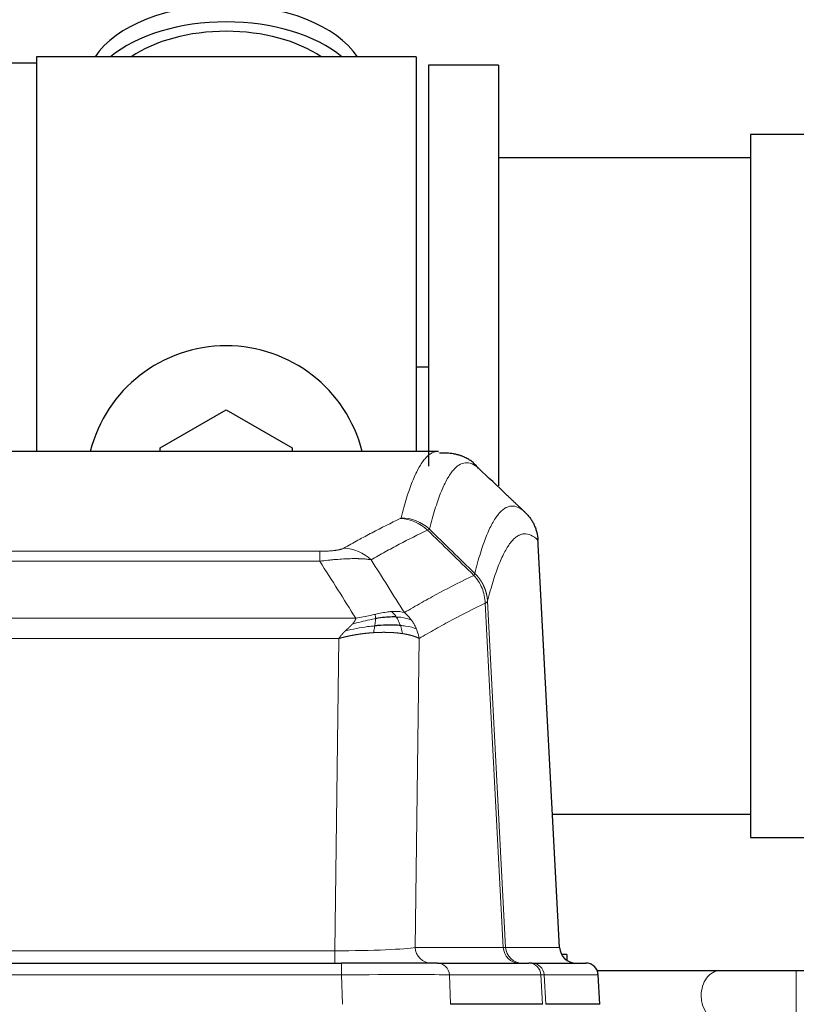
# Model space of a CAD drawing. Header units: inches. Extents: x 0 to 29700, y -16 to 21000.
# Tile 75 of 186: x 3010 to 3198, y 18552 to 18791. Entities that reach past the tile are written whole.
import ezdxf

# ---------------------------------------------------------------- set-up
doc = ezdxf.new("R2010")
doc.units = ezdxf.units.IN
doc.layers.add('254', color=7, linetype='Continuous', true_color=0xffffff)

msp = doc.modelspace()

# ---------------------------------------------------------------- linework, layer by layer
at = {"layer": '254', "color": 2, "linetype": 'Continuous', "lineweight": 25}
for p, q in [((3105.583, 18781.633), (3013.583, 18781.633)), ((3013.583, 18781.633), (3013.583, 18686.033)), ((3105.583, 18781.633), (3105.583, 18686.033)), ((3013.583, 18780.133), (2966.083, 18780.133)), ((3125.583, 18779.633), (3108.583, 18779.633)), ((3108.583, 18779.633), (3108.583, 18682.448)), ((3125.583, 18779.633), (3125.583, 18677.633)), ((3205.083, 18762.783), (3186.583, 18762.783)), ((3186.583, 18762.783), (3186.583, 18592.483)), ((3186.588, 18757.133), (3125.583, 18757.133)), ((3108.588, 18706.395), (3105.592, 18706.395)), ((3043.583, 18686.871), (3059.583, 18696.108)), ((3059.583, 18696.108), (3075.583, 18686.871)), ((3111.016, 18686.028), (2848.148, 18686.028)), ((3043.583, 18686.028), (3043.583, 18686.871)), ((3075.583, 18686.871), (3075.583, 18686.028)), ((3110.93, 18686.028), (3111.028, 18686.026)), ((3140.358, 18565.816), (3135.087, 18664.952)), ((3138.644, 18598.133), (3186.588, 18598.133)), ((3186.583, 18592.483), (3205.083, 18592.483)), ((3142.083, 18564.133), (3140.817, 18564.133)), ((3142.083, 18564.133), (3142.083, 18562.725)), ((2871.672, 18562.028), (3087.493, 18562.028)), ((3110.748, 18562.028), (3087.493, 18562.028)), ((3110.748, 18562.028), (3132.922, 18562.028)), ((3133.619, 18562.028), (3132.922, 18562.028)), ((3133.619, 18562.028), (3146.73, 18562.028)), ((3179.134, 18560.133), (3149.517, 18560.133)), ((3150.121, 18552.028), (3149.74, 18559.187)), ((3299.647, 18560.133), (3197.717, 18560.133)), ((3136.202, 18552.028), (3113.948, 18552.028)), ((3150.104, 18552.028), (3136.987, 18552.028))]:
    msp.add_line(p, q, dxfattribs=at)
at = {"layer": '254', "color": 110, "linetype": 'Continuous', "lineweight": 13}
for p, q in [((3140.346, 18565.819), (3135.098, 18664.514)), ((2876.911, 18661.821), (3082.254, 18661.821)), ((3082.254, 18659.405), (3082.254, 18661.821)), ((3082.254, 18659.405), (2876.911, 18659.405)), ((3122.903, 18649.687), (3127.28, 18565.819)), ((3126.699, 18565.819), (3122.347, 18649.211)), ((2868.18, 18645.574), (3090.985, 18645.574)), ((3086.872, 18640.676), (2872.292, 18640.676)), ((3085.904, 18564.993), (3086.872, 18640.676)), ((3106.304, 18640.666), (3105.347, 18565.819)), ((2873.261, 18564.993), (3085.904, 18564.993)), ((3085.904, 18562.028), (3085.904, 18564.993)), ((3105.347, 18565.819), (3126.699, 18565.819)), ((3127.28, 18565.819), (3140.346, 18565.819)), ((3087.493, 18562.028), (3087.493, 18559.185)), ((3087.493, 18559.185), (2871.672, 18559.185)), ((3087.786, 18552.028), (3087.493, 18559.185)), ((3135.829, 18559.185), (3113.655, 18559.185)), ((3113.655, 18559.185), (3113.948, 18552.028)), ((3136.202, 18552.028), (3135.829, 18559.185)), ((3149.724, 18559.185), (3136.613, 18559.185)), ((3136.613, 18559.185), (3136.987, 18552.028)), ((3150.104, 18552.028), (3149.724, 18559.185)), ((3197.717, 18548.133), (3197.717, 18560.133))]:
    msp.add_line(p, q, dxfattribs=at)
at = {"layer": '254', "color": 2, "linetype": 'Continuous', "lineweight": 25}
msp.add_arc((3059.583, 18677.633), 34, 14.29875, 165.70125, dxfattribs=at)
for centre, major_axis, ratio, start_param, end_param in [((3059.583, 18774.703), (34, 0), 0.5735764, 0.3633693, 2.7782723), ((3059.583, 18770.607), (34, 0), 0.5735764, 0.6009523, 2.5406894), ((3059.583, 18770.607), (-30, 0), 0.5735764, 4.712389, 5.5877152), ((3059.583, 18770.607), (-30, 0), 0.5735764, 3.8370627, 4.712389), ((3144.338, 18566.028), (0, -4), 0.9993908, 4.7647489, 6.2831853), ((3146.73, 18559.028), (0, -3), 0.9993908, 1.6231562, 3.1415927)]:
    msp.add_ellipse(centre, major_axis=major_axis, ratio=ratio, start_param=start_param, end_param=end_param, dxfattribs=at)
at = {"layer": '254', "color": 110, "linetype": 'Continuous', "lineweight": 13}
for centre, major_axis, ratio, start_param, end_param in [((3101.762, 18659.811), (-4.281, 9.037), 0.9659395, 5.0815715, 5.8272089), ((3101.949, 18659.971), (-9.695, 2.45), 0.9931439, 4.2008878, 4.9582972), ((3088.101, 18652.665), (4.97, -8.677), 0.9635717, 1.8622888, 2.6052468), ((3085.983, 18566.028), (20.002, 0.052), 0.0517476, 4.708281, 6.0295934), ((3109.223, 18566.028), (0, 4), 0.9702957, 1.6231562, 3.1415927), ((3107.254, 18566.028), (-20.038, 0.208), 0.001459, 2.8976729, 3.1068244), ((3130.574, 18566.028), (0, -4), 0.9702957, 4.7647489, 6.2831853), ((3131.272, 18566.028), (0, -4), 0.9993908, 4.7647489, 6.2831853), ((3110.748, 18559.028), (0, -3), 0.9702957, 1.6231562, 3.1415927), ((3132.922, 18559.028), (0, -3), 0.9702957, 1.6231562, 3.1415927), ((3133.619, 18559.028), (0, -3), 0.9993908, 1.6231562, 3.1415927), ((3087.441, 18559.028), (27.018, 0.123), 0.0058026, 0.2445567, 1.5688664), ((3109.601, 18559.028), (27.029, 0.156), 0.000812, 0.0348973, 0.2440488), ((3179.134, 18554.133), (0, -6), 0.7432941, 3.1371748, 4.712389), ((3179.134, 18554.133), (0, -6), 0.7432941, 4.712389, 6.2831853)]:
    msp.add_ellipse(centre, major_axis=major_axis, ratio=ratio, start_param=start_param, end_param=end_param, dxfattribs=at)
for points, knots in [([(3101.949, 18669.907), (3102.387, 18671.646), (3103.277, 18674.842), (3104.198, 18677.477), (3104.9, 18679.242), (3105.136, 18679.795), (3105.612, 18680.831), (3105.852, 18681.314), (3106.577, 18682.657), (3107.068, 18683.412), (3107.692, 18684.179), (3107.817, 18684.324), (3108.068, 18684.595), (3108.447, 18684.976), (3108.829, 18685.277), (3109.6, 18685.775), (3110.213, 18685.999), (3110.836, 18686.028), (3110.93, 18686.028)], [0, 0, 0, 0, 0.1619105, 0.3238211, 0.3238211, 0.4047764, 0.4047764, 0.4857316, 0.4857316, 0.6476422, 0.6476422, 0.6881198, 0.6881198, 0.7285974, 0.8095527, 0.8095527, 0.9714633, 1, 1, 1, 1]), ([(3120.791, 18681.881), (3120.233, 18682.394), (3119.131, 18683.138), (3117.521, 18683.409), (3116.477, 18683.027), (3115.706, 18682.529), (3115.323, 18682.228), (3114.944, 18681.847), (3114.692, 18681.575), (3114.567, 18681.431), (3113.943, 18680.664), (3113.451, 18679.909), (3112.724, 18678.567), (3112.484, 18678.084), (3112.008, 18677.049), (3111.772, 18676.496), (3111.069, 18674.732), (3110.147, 18672.1), (3109.255, 18668.906), (3108.817, 18667.168)], [0, 0, 0, 0, 0.125, 0.25, 0.375, 0.375, 0.4375, 0.46875, 0.46875, 0.5, 0.5, 0.625, 0.625, 0.6875, 0.6875, 0.75, 0.75, 0.875, 1, 1, 1, 1]), ([(3119.814, 18656.453), (3119.87, 18656.676), (3119.925, 18656.896), (3120.037, 18657.333), (3120.206, 18657.98), (3120.601, 18659.443), (3120.945, 18660.615), (3121.638, 18662.849), (3122.578, 18665.536), (3124.037, 18668.694), (3125.041, 18670.216), (3125.615, 18670.909), (3125.679, 18670.983), (3125.807, 18671.128), (3126, 18671.338), (3126.451, 18671.781), (3126.843, 18672.078), (3127.171, 18672.28), (3127.237, 18672.319), (3127.369, 18672.39), (3127.567, 18672.491), (3128.032, 18672.678), (3128.435, 18672.756), (3129.247, 18672.803), (3130.344, 18672.573), (3131.471, 18671.759), (3132.043, 18671.205)], [0, 0, 0, 0, 0.015625, 0.015625, 0.03125, 0.0625, 0.125, 0.125, 0.25, 0.375, 0.5, 0.5, 0.515625, 0.515625, 0.53125, 0.5625, 0.625, 0.625, 0.640625, 0.640625, 0.65625, 0.6875, 0.75, 0.75, 0.875, 1, 1, 1, 1]), ([(3088.101, 18662.571), (3089.235, 18663.223), (3090.37, 18663.862), (3092.642, 18665.112), (3093.78, 18665.723), (3097.195, 18667.517), (3099.476, 18668.658), (3101.762, 18669.745)], [0, 0, 0, 0, 0.25, 0.25, 0.5, 0.5, 1, 1, 1, 1]), ([(3101.949, 18669.907), (3101.942, 18669.88), (3101.924, 18669.853), (3101.861, 18669.799), (3101.818, 18669.772), (3101.762, 18669.745)], [0, 0, 0, 0, 0.5, 0.5, 1, 1, 1, 1]), ([(3108.358, 18666.929), (3106.07, 18665.84), (3103.786, 18664.697), (3100.367, 18662.901), (3099.228, 18662.289), (3096.953, 18661.038), (3095.816, 18660.398), (3094.681, 18659.746)], [0, 0, 0, 0, 0.5, 0.5, 0.75, 0.75, 1, 1, 1, 1]), ([(3135.098, 18664.514), (3134.528, 18665.06), (3133.404, 18665.859), (3132.31, 18666.076), (3131.5, 18666.021), (3131.099, 18665.939), (3130.635, 18665.747), (3130.437, 18665.645), (3130.306, 18665.572), (3130.24, 18665.533), (3129.912, 18665.329), (3129.522, 18665.028), (3129.072, 18664.582), (3128.88, 18664.371), (3128.752, 18664.225), (3128.688, 18664.15), (3128.116, 18663.454), (3127.115, 18661.927), (3125.66, 18658.766), (3124.254, 18654.735), (3123.348, 18651.467), (3122.903, 18649.687)], [0, 0, 0, 0, 0.125, 0.25, 0.25, 0.3125, 0.34375, 0.359375, 0.359375, 0.375, 0.375, 0.4375, 0.46875, 0.484375, 0.484375, 0.5, 0.5, 0.625, 0.75, 0.875, 1, 1, 1, 1]), ([(3088.101, 18662.571), (3088.08, 18662.559), (3088.058, 18662.547), (3088.011, 18662.523), (3087.987, 18662.511), (3087.912, 18662.475), (3087.857, 18662.451), (3087.74, 18662.404), (3087.676, 18662.381), (3087.539, 18662.336), (3087.466, 18662.313), (3087.309, 18662.268), (3087.225, 18662.246), (3087.09, 18662.214), (3087.043, 18662.203), (3086.947, 18662.182), (3086.897, 18662.171), (3086.743, 18662.14), (3086.635, 18662.12), (3086.407, 18662.081), (3086.287, 18662.063), (3086.098, 18662.036), (3086.001, 18662.022), (3085.9, 18662.01), (3085.831, 18662.001), (3085.797, 18661.997), (3085.622, 18661.977), (3085.478, 18661.962), (3085.031, 18661.919), (3084.714, 18661.896), (3084.294, 18661.872), (3084.209, 18661.867), (3084.036, 18661.859), (3083.949, 18661.855), (3083.687, 18661.845), (3083.511, 18661.839), (3083.157, 18661.83), (3082.978, 18661.827), (3082.618, 18661.822), (3082.436, 18661.821), (3082.254, 18661.821)], [0, 0, 0, 0, 0.03125, 0.03125, 0.0625, 0.0625, 0.125, 0.125, 0.1875, 0.1875, 0.25, 0.25, 0.3125, 0.3125, 0.34375, 0.34375, 0.375, 0.375, 0.4375, 0.4375, 0.5, 0.5, 0.53125, 0.546875, 0.546875, 0.5625, 0.5625, 0.625, 0.625, 0.75, 0.75, 0.78125, 0.78125, 0.8125, 0.8125, 0.875, 0.875, 0.9375, 0.9375, 1, 1, 1, 1]), ([(3094.681, 18659.746), (3094.383, 18659.801), (3094.057, 18659.849), (3093.344, 18659.929), (3092.957, 18659.961), (3092.329, 18659.996), (3092.057, 18660.008), (3091.772, 18660.016), (3091.657, 18660.019), (3091.599, 18660.021), (3091.423, 18660.025), (3091.304, 18660.027), (3090.702, 18660.034), (3090.193, 18660.03), (3089.521, 18660.013), (3089.384, 18660.009), (3089.177, 18660.002), (3089.108, 18660), (3088.968, 18659.994), (3088.898, 18659.992), (3088.546, 18659.977), (3088.259, 18659.963), (3087.383, 18659.914), (3086.778, 18659.872), (3086.074, 18659.814), (3085.996, 18659.807), (3085.838, 18659.793), (3085.759, 18659.787), (3085.521, 18659.765), (3085.362, 18659.751), (3084.882, 18659.705), (3084.56, 18659.672), (3083.584, 18659.568), (3082.924, 18659.491), (3082.254, 18659.405)], [0, 0, 0, 0, 0.125, 0.125, 0.25, 0.25, 0.3125, 0.328125, 0.328125, 0.34375, 0.34375, 0.375, 0.375, 0.5, 0.5, 0.53125, 0.53125, 0.546875, 0.546875, 0.5625, 0.5625, 0.625, 0.625, 0.75, 0.75, 0.765625, 0.765625, 0.78125, 0.78125, 0.8125, 0.8125, 0.875, 0.875, 1, 1, 1, 1]), ([(3102.748, 18646.952), (3104.146, 18647.785), (3105.545, 18648.599), (3108.347, 18650.184), (3109.75, 18650.956), (3113.964, 18653.211), (3116.78, 18654.631), (3119.602, 18655.97)], [0, 0, 0, 0, 0.25, 0.25, 0.5, 0.5, 1, 1, 1, 1]), ([(3119.814, 18656.453), (3119.793, 18656.405), (3119.777, 18656.329), (3119.719, 18656.156), (3119.677, 18656.059), (3119.602, 18655.97)], [0, 0, 0, 0, 0.5, 0.5, 1, 1, 1, 1]), ([(3119.602, 18655.97), (3120.01, 18655.526), (3120.383, 18655.041), (3121.042, 18654.003), (3121.327, 18653.451), (3121.798, 18652.299), (3121.984, 18651.698), (3122.248, 18650.47), (3122.326, 18649.842), (3122.347, 18649.211)], [0, 0, 0, 0, 0.25, 0.25, 0.5, 0.5, 0.75, 0.75, 1, 1, 1, 1]), ([(3119.814, 18656.453), (3119.826, 18656.441), (3119.852, 18656.416), (3119.89, 18656.379), (3119.928, 18656.341), (3119.966, 18656.303), (3120.004, 18656.264), (3120.043, 18656.225), (3120.081, 18656.185), (3120.12, 18656.145), (3120.159, 18656.104), (3120.197, 18656.062), (3120.236, 18656.02), (3120.275, 18655.978), (3120.314, 18655.934), (3120.353, 18655.891), (3120.392, 18655.846), (3120.432, 18655.801), (3120.471, 18655.756), (3120.51, 18655.71), (3120.549, 18655.663), (3120.588, 18655.616), (3120.628, 18655.569), (3120.667, 18655.52), (3120.706, 18655.471), (3120.745, 18655.422), (3120.784, 18655.372), (3120.823, 18655.321), (3120.863, 18655.27), (3120.902, 18655.218), (3120.94, 18655.165), (3120.979, 18655.112), (3121.018, 18655.058), (3121.057, 18655.004), (3121.095, 18654.949), (3121.134, 18654.893), (3121.172, 18654.837), (3121.211, 18654.78), (3121.249, 18654.723), (3121.287, 18654.664), (3121.324, 18654.606), (3121.362, 18654.546), (3121.4, 18654.486), (3121.437, 18654.425), (3121.474, 18654.364), (3121.511, 18654.302), (3121.548, 18654.239), (3121.584, 18654.176), (3121.62, 18654.112), (3121.656, 18654.047), (3121.692, 18653.982), (3121.727, 18653.916), (3121.763, 18653.849), (3121.797, 18653.782), (3121.832, 18653.714), (3121.866, 18653.645), (3121.9, 18653.576), (3121.934, 18653.506), (3121.967, 18653.436), (3122.002, 18653.36), (3122.039, 18653.278), (3122.078, 18653.191), (3122.115, 18653.103), (3122.152, 18653.015), (3122.188, 18652.927), (3122.223, 18652.839), (3122.257, 18652.75), (3122.29, 18652.661), (3122.323, 18652.571), (3122.355, 18652.481), (3122.386, 18652.391), (3122.416, 18652.301), (3122.445, 18652.21), (3122.473, 18652.119), (3122.501, 18652.028), (3122.527, 18651.937), (3122.553, 18651.845), (3122.578, 18651.753), (3122.602, 18651.661), (3122.625, 18651.569), (3122.647, 18651.476), (3122.669, 18651.383), (3122.689, 18651.29), (3122.709, 18651.197), (3122.728, 18651.104), (3122.746, 18651.01), (3122.763, 18650.916), (3122.779, 18650.823), (3122.794, 18650.729), (3122.808, 18650.634), (3122.822, 18650.54), (3122.835, 18650.446), (3122.846, 18650.351), (3122.857, 18650.257), (3122.867, 18650.162), (3122.876, 18650.067), (3122.884, 18649.972), (3122.891, 18649.877), (3122.898, 18649.782), (3122.901, 18649.719), (3122.903, 18649.687)], [0, 0, 0, 0, 0.0069372, 0.0139334, 0.0209887, 0.028103, 0.0352764, 0.0425088, 0.0498003, 0.0571509, 0.0645605, 0.0720292, 0.0795569, 0.0871437, 0.0947896, 0.1024945, 0.1102584, 0.1180815, 0.1259636, 0.1339048, 0.141905, 0.1499643, 0.1580827, 0.1662601, 0.1744966, 0.1827922, 0.1911468, 0.1995605, 0.2080333, 0.2165651, 0.225156, 0.233806, 0.2425151, 0.2512832, 0.2601104, 0.2689967, 0.277942, 0.2869465, 0.29601, 0.3051325, 0.3143142, 0.3235549, 0.3328547, 0.3422136, 0.3516315, 0.3611085, 0.3706446, 0.3802398, 0.3898941, 0.3996074, 0.4093798, 0.4192113, 0.4291019, 0.4390515, 0.4490602, 0.459128, 0.4692549, 0.4794409, 0.4896859, 0.4999901, 0.5124905, 0.524991, 0.5374914, 0.5499918, 0.5624922, 0.5749926, 0.587493, 0.5999934, 0.6124937, 0.6249941, 0.6374944, 0.6499948, 0.6624951, 0.6749954, 0.6874957, 0.699996, 0.7124963, 0.7249966, 0.7374968, 0.7499971, 0.7624973, 0.7749976, 0.7874978, 0.799998, 0.8124982, 0.8249984, 0.8374986, 0.8499988, 0.8624989, 0.8749991, 0.8874992, 0.8999993, 0.9124995, 0.9249996, 0.9374997, 0.9499998, 0.9624998, 0.9749999, 0.9875, 1, 1, 1, 1]), ([(3122.903, 18649.687), (3122.903, 18649.686), (3122.901, 18649.681), (3122.898, 18649.671), (3122.891, 18649.654), (3122.879, 18649.631), (3122.861, 18649.6), (3122.832, 18649.564), (3122.79, 18649.52), (3122.746, 18649.482), (3122.708, 18649.452), (3122.682, 18649.433), (3122.656, 18649.414), (3122.63, 18649.395), (3122.602, 18649.376), (3122.574, 18649.357), (3122.546, 18649.339), (3122.518, 18649.32), (3122.489, 18649.302), (3122.461, 18649.283), (3122.432, 18649.265), (3122.404, 18649.247), (3122.375, 18649.229), (3122.356, 18649.217), (3122.347, 18649.211)], [0, 0, 0, 0, 0.0092499, 0.0337179, 0.073404, 0.128308, 0.1984299, 0.2837694, 0.3843264, 0.5001005, 0.5424888, 0.5838484, 0.6241794, 0.6634821, 0.7017567, 0.7390032, 0.7752221, 0.8104134, 0.8445775, 0.8777146, 0.909825, 0.9409091, 0.9709673, 1, 1, 1, 1]), ([(3099.572, 18647.213), (3099.423, 18647.2), (3099.271, 18647.185), (3098.657, 18647.114), (3098.178, 18647.039), (3097.184, 18646.858), (3096.669, 18646.751), (3095.962, 18646.597), (3095.783, 18646.558), (3095.603, 18646.518)], [0, 0, 0, 0, 0.125, 0.125, 0.5, 0.5, 0.875, 0.875, 1, 1, 1, 1]), ([(3102.748, 18646.952), (3102.055, 18647.176), (3101.288, 18647.27), (3100.162, 18647.255), (3099.871, 18647.239), (3099.572, 18647.213)], [0, 0, 0, 0, 0.75, 0.75, 1, 1, 1, 1]), ([(3100.797, 18645.891), (3100.698, 18646.041), (3100.597, 18646.182), (3100.34, 18646.511), (3100.182, 18646.685), (3099.872, 18646.985), (3099.718, 18647.112), (3099.572, 18647.213)], [0, 0, 0, 0, 0.25, 0.25, 0.625, 0.625, 1, 1, 1, 1]), ([(3122.347, 18649.211), (3119.661, 18647.935), (3116.981, 18646.586), (3112.971, 18644.449), (3111.635, 18643.719), (3108.967, 18642.22), (3107.635, 18641.452), (3106.304, 18640.666)], [0, 0, 0, 0, 0.5, 0.5, 0.75, 0.75, 1, 1, 1, 1]), ([(3090.114, 18644.131), (3090.122, 18644.139), (3090.138, 18644.156), (3090.162, 18644.182), (3090.185, 18644.208), (3090.208, 18644.233), (3090.231, 18644.259), (3090.253, 18644.284), (3090.275, 18644.309), (3090.297, 18644.334), (3090.318, 18644.359), (3090.339, 18644.383), (3090.36, 18644.408), (3090.38, 18644.433), (3090.4, 18644.457), (3090.42, 18644.481), (3090.439, 18644.505), (3090.458, 18644.529), (3090.477, 18644.553), (3090.495, 18644.577), (3090.513, 18644.6), (3090.531, 18644.624), (3090.548, 18644.647), (3090.565, 18644.67), (3090.582, 18644.693), (3090.598, 18644.716), (3090.614, 18644.739), (3090.63, 18644.762), (3090.645, 18644.785), (3090.66, 18644.807), (3090.675, 18644.829), (3090.689, 18644.852), (3090.703, 18644.874), (3090.717, 18644.896), (3090.73, 18644.918), (3090.743, 18644.939), (3090.756, 18644.961), (3090.768, 18644.983), (3090.78, 18645.004), (3090.792, 18645.025), (3090.803, 18645.047), (3090.814, 18645.068), (3090.825, 18645.088), (3090.836, 18645.109), (3090.846, 18645.13), (3090.855, 18645.151), (3090.865, 18645.171), (3090.874, 18645.191), (3090.882, 18645.212), (3090.891, 18645.232), (3090.899, 18645.252), (3090.907, 18645.272), (3090.914, 18645.291), (3090.921, 18645.311), (3090.928, 18645.331), (3090.934, 18645.35), (3090.94, 18645.369), (3090.946, 18645.389), (3090.951, 18645.408), (3090.957, 18645.427), (3090.961, 18645.445), (3090.966, 18645.464), (3090.97, 18645.483), (3090.974, 18645.501), (3090.977, 18645.52), (3090.98, 18645.538), (3090.983, 18645.556), (3090.984, 18645.568), (3090.985, 18645.574)], [0, 0, 0, 0, 0.0185022, 0.0368847, 0.0551481, 0.073293, 0.0913199, 0.1092294, 0.1270222, 0.1446988, 0.1622598, 0.1797059, 0.1970378, 0.2142561, 0.2313614, 0.2483544, 0.265236, 0.2820066, 0.2986672, 0.3152184, 0.331661, 0.3479958, 0.3642235, 0.380345, 0.3963611, 0.4122725, 0.4280803, 0.4437851, 0.459388, 0.4748898, 0.4902915, 0.5055939, 0.5207981, 0.535905, 0.5509156, 0.565831, 0.5806521, 0.5953801, 0.6100159, 0.6245607, 0.6390157, 0.6533819, 0.6676604, 0.6818526, 0.6959596, 0.7099825, 0.7239227, 0.7377815, 0.75156, 0.7652597, 0.7788818, 0.7924277, 0.8058989, 0.8192966, 0.8326224, 0.8458776, 0.8590638, 0.8721825, 0.8852351, 0.8982233, 0.9111485, 0.9240124, 0.9368166, 0.9495628, 0.9622525, 0.9748874, 0.9874694, 1, 1, 1, 1]), ([(3095.753, 18645.485), (3095.296, 18645.407), (3094.832, 18645.319), (3092.961, 18644.929), (3091.525, 18644.553), (3090.114, 18644.131)], [0, 0, 0, 0, 0.25, 0.25, 1, 1, 1, 1]), ([(3095.603, 18646.518), (3095.243, 18646.437), (3094.875, 18646.354), (3093.382, 18646.02), (3092.205, 18645.763), (3090.985, 18645.574)], [0, 0, 0, 0, 0.25, 0.25, 1, 1, 1, 1]), ([(3095.585, 18643.743), (3095.597, 18643.82), (3095.608, 18643.898), (3095.653, 18644.208), (3095.682, 18644.439), (3095.726, 18644.884), (3095.741, 18645.097), (3095.751, 18645.359), (3095.752, 18645.423), (3095.753, 18645.485)], [0, 0, 0, 0, 0.125, 0.125, 0.5, 0.5, 0.875, 0.875, 1, 1, 1, 1]), ([(3095.753, 18645.485), (3095.755, 18645.609), (3095.753, 18645.725), (3095.74, 18645.99), (3095.724, 18646.127), (3095.676, 18646.356), (3095.644, 18646.449), (3095.603, 18646.518)], [0, 0, 0, 0, 0.25, 0.25, 0.625, 0.625, 1, 1, 1, 1]), ([(3104.455, 18645.145), (3103.756, 18645.476), (3102.885, 18645.701), (3101.525, 18645.852), (3101.168, 18645.878), (3100.797, 18645.891)], [0, 0, 0, 0, 0.75, 0.75, 1, 1, 1, 1]), ([(3101.782, 18643.828), (3101.752, 18643.919), (3101.719, 18644.01), (3101.585, 18644.373), (3101.472, 18644.646), (3101.222, 18645.171), (3101.086, 18645.424), (3100.895, 18645.739), (3100.846, 18645.816), (3100.797, 18645.891)], [0, 0, 0, 0, 0.125, 0.125, 0.5, 0.5, 0.875, 0.875, 1, 1, 1, 1]), ([(3104.455, 18645.145), (3104.332, 18645.311), (3104.204, 18645.474), (3103.872, 18645.871), (3103.661, 18646.1), (3103.219, 18646.541), (3102.988, 18646.751), (3102.748, 18646.952)], [0, 0, 0, 0, 0.25, 0.25, 0.625, 0.625, 1, 1, 1, 1]), ([(3105.665, 18643.004), (3105.626, 18643.099), (3105.586, 18643.193), (3105.418, 18643.565), (3105.279, 18643.84), (3104.976, 18644.376), (3104.812, 18644.638), (3104.576, 18644.978), (3104.516, 18645.062), (3104.455, 18645.145)], [0, 0, 0, 0, 0.125, 0.125, 0.5, 0.5, 0.875, 0.875, 1, 1, 1, 1]), ([(3086.872, 18640.676), (3086.878, 18640.684), (3086.888, 18640.701), (3086.904, 18640.727), (3086.921, 18640.753), (3086.938, 18640.779), (3086.956, 18640.805), (3086.973, 18640.832), (3086.992, 18640.859), (3087.01, 18640.886), (3087.029, 18640.913), (3087.049, 18640.941), (3087.069, 18640.968), (3087.089, 18640.996), (3087.109, 18641.025), (3087.13, 18641.053), (3087.152, 18641.082), (3087.173, 18641.111), (3087.196, 18641.14), (3087.218, 18641.169), (3087.241, 18641.199), (3087.265, 18641.228), (3087.288, 18641.258), (3087.312, 18641.289), (3087.337, 18641.319), (3087.362, 18641.35), (3087.387, 18641.381), (3087.413, 18641.412), (3087.439, 18641.443), (3087.465, 18641.475), (3087.492, 18641.506), (3087.52, 18641.538), (3087.547, 18641.57), (3087.575, 18641.603), (3087.604, 18641.635), (3087.633, 18641.668), (3087.662, 18641.701), (3087.692, 18641.734), (3087.722, 18641.768), (3087.752, 18641.801), (3087.783, 18641.835), (3087.814, 18641.869), (3087.846, 18641.903), (3087.878, 18641.938), (3087.91, 18641.972), (3087.943, 18642.007), (3087.976, 18642.042), (3088.01, 18642.077), (3088.044, 18642.112), (3088.078, 18642.148), (3088.113, 18642.183), (3088.148, 18642.219), (3088.183, 18642.255), (3088.219, 18642.292), (3088.256, 18642.328), (3088.292, 18642.365), (3088.33, 18642.401), (3088.367, 18642.438), (3088.405, 18642.475), (3088.43, 18642.5), (3088.443, 18642.512)], [0, 0, 0, 0, 0.0121901, 0.0245516, 0.0370849, 0.0497905, 0.0626689, 0.0757204, 0.0889455, 0.1023447, 0.1159182, 0.1296666, 0.14359, 0.1576889, 0.1719636, 0.1864145, 0.2010418, 0.2158458, 0.2308268, 0.2459852, 0.261321, 0.2768347, 0.2925265, 0.3083966, 0.3244452, 0.3406727, 0.357079, 0.3736646, 0.3904296, 0.4073742, 0.4244986, 0.4418029, 0.4592875, 0.4769523, 0.4947976, 0.5128236, 0.5310305, 0.5494183, 0.5679872, 0.5867374, 0.605669, 0.6247822, 0.644077, 0.6635537, 0.6832123, 0.7030529, 0.7230758, 0.7432809, 0.7636685, 0.7842385, 0.8049912, 0.8259267, 0.8470449, 0.8683461, 0.8898303, 0.9114976, 0.9333482, 0.955382, 0.9775993, 1, 1, 1, 1]), ([(3088.443, 18642.512), (3088.457, 18642.526), (3088.485, 18642.553), (3088.527, 18642.593), (3088.568, 18642.633), (3088.607, 18642.671), (3088.645, 18642.707), (3088.683, 18642.743), (3088.719, 18642.778), (3088.754, 18642.812), (3088.789, 18642.844), (3088.822, 18642.876), (3088.854, 18642.906), (3088.885, 18642.936), (3088.915, 18642.964), (3088.944, 18642.991), (3088.972, 18643.017), (3088.999, 18643.043), (3089.024, 18643.067), (3089.049, 18643.09), (3089.073, 18643.112), (3089.095, 18643.133), (3089.117, 18643.154), (3089.137, 18643.173), (3089.157, 18643.191), (3089.175, 18643.208), (3089.193, 18643.224), (3089.209, 18643.239), (3089.224, 18643.253), (3089.238, 18643.267), (3089.252, 18643.279), (3089.264, 18643.29), (3089.275, 18643.3), (3089.285, 18643.31), (3089.293, 18643.318), (3089.301, 18643.325), (3089.308, 18643.331), (3089.314, 18643.337), (3089.319, 18643.341), (3089.331, 18643.353), (3089.352, 18643.373), (3089.381, 18643.4), (3089.409, 18643.427), (3089.438, 18643.454), (3089.466, 18643.481), (3089.493, 18643.507), (3089.521, 18643.534), (3089.548, 18643.56), (3089.574, 18643.585), (3089.6, 18643.611), (3089.626, 18643.636), (3089.652, 18643.661), (3089.677, 18643.686), (3089.702, 18643.71), (3089.727, 18643.735), (3089.751, 18643.759), (3089.775, 18643.782), (3089.799, 18643.806), (3089.822, 18643.829), (3089.845, 18643.852), (3089.868, 18643.875), (3089.89, 18643.898), (3089.912, 18643.92), (3089.934, 18643.942), (3089.955, 18643.964), (3089.977, 18643.985), (3089.997, 18644.007), (3090.018, 18644.028), (3090.038, 18644.049), (3090.057, 18644.07), (3090.077, 18644.09), (3090.096, 18644.11), (3090.108, 18644.124), (3090.114, 18644.131)], [0, 0, 0, 0, 0.0247661, 0.0489206, 0.0724636, 0.0953949, 0.1177147, 0.1394229, 0.1605195, 0.1810045, 0.2008779, 0.2201398, 0.23879, 0.2568287, 0.2742558, 0.2910713, 0.3072753, 0.3228676, 0.3378484, 0.3522176, 0.3659752, 0.3791212, 0.3916556, 0.4035785, 0.4148897, 0.4255894, 0.4356775, 0.445154, 0.454019, 0.4622723, 0.4699141, 0.4769443, 0.4833629, 0.48917, 0.4943654, 0.4989493, 0.5029216, 0.5062824, 0.5090316, 0.5111692, 0.5284651, 0.5456049, 0.5625886, 0.5794163, 0.5960881, 0.612604, 0.6289642, 0.6451687, 0.6612176, 0.6771111, 0.6928491, 0.7084319, 0.7238594, 0.7391318, 0.7542492, 0.7692118, 0.7840195, 0.7986726, 0.8131712, 0.8275153, 0.8417051, 0.8557408, 0.8696224, 0.8833501, 0.8969241, 0.9103445, 0.9236114, 0.936725, 0.9496856, 0.9624932, 0.975148, 0.9876502, 1, 1, 1, 1]), ([(3095.585, 18643.743), (3095.007, 18643.689), (3094.419, 18643.624), (3092.045, 18643.311), (3090.216, 18642.964), (3088.443, 18642.512)], [0, 0, 0, 0, 0.25, 0.25, 1, 1, 1, 1]), ([(3095.27, 18642.092), (3095.303, 18642.255), (3095.342, 18642.441), (3095.424, 18642.843), (3095.467, 18643.06), (3095.534, 18643.435), (3095.56, 18643.588), (3095.585, 18643.743)], [0, 0, 0, 0, 0.375, 0.375, 0.75, 0.75, 1, 1, 1, 1]), ([(3105.665, 18643.004), (3105.053, 18643.29), (3104.157, 18643.53), (3102.627, 18643.747), (3102.217, 18643.792), (3101.782, 18643.828)], [0, 0, 0, 0, 0.75, 0.75, 1, 1, 1, 1]), ([(3102.273, 18641.867), (3102.201, 18642.267), (3102.102, 18642.761), (3101.9, 18643.467), (3101.844, 18643.647), (3101.782, 18643.828)], [0, 0, 0, 0, 0.75, 0.75, 1, 1, 1, 1]), ([(3106.304, 18640.666), (3106.22, 18641.263), (3106.078, 18641.855), (3105.815, 18642.625), (3105.743, 18642.816), (3105.665, 18643.004)], [0, 0, 0, 0, 0.75, 0.75, 1, 1, 1, 1]), ([(3095.27, 18642.092), (3095.248, 18642.091), (3095.205, 18642.088), (3095.14, 18642.084), (3095.075, 18642.08), (3095.01, 18642.075), (3094.945, 18642.071), (3094.88, 18642.066), (3094.815, 18642.061), (3094.749, 18642.056), (3094.684, 18642.051), (3094.619, 18642.046), (3094.554, 18642.041), (3094.489, 18642.035), (3094.424, 18642.03), (3094.358, 18642.025), (3094.293, 18642.019), (3094.228, 18642.013), (3094.163, 18642.007), (3094.098, 18642.001), (3094.032, 18641.995), (3093.967, 18641.989), (3093.902, 18641.983), (3093.837, 18641.976), (3093.771, 18641.97), (3093.706, 18641.963), (3093.641, 18641.957), (3093.576, 18641.95), (3093.51, 18641.943), (3093.445, 18641.936), (3093.38, 18641.929), (3093.315, 18641.922), (3093.25, 18641.914), (3093.184, 18641.907), (3093.119, 18641.9), (3093.054, 18641.892), (3092.989, 18641.884), (3092.924, 18641.876), (3092.859, 18641.868), (3092.793, 18641.86), (3092.728, 18641.852), (3092.663, 18641.844), (3092.598, 18641.836), (3092.533, 18641.827), (3092.468, 18641.819), (3092.403, 18641.81), (3092.338, 18641.801), (3092.273, 18641.793), (3092.208, 18641.784), (3092.143, 18641.775), (3092.079, 18641.766), (3092.014, 18641.756), (3091.949, 18641.747), (3091.884, 18641.738), (3091.819, 18641.728), (3091.755, 18641.718), (3091.69, 18641.709), (3091.625, 18641.699), (3091.561, 18641.689), (3091.496, 18641.679), (3091.432, 18641.669), (3091.367, 18641.659), (3091.303, 18641.648), (3091.238, 18641.638), (3091.174, 18641.627), (3091.109, 18641.617), (3091.045, 18641.606), (3090.981, 18641.595), (3090.917, 18641.584), (3090.852, 18641.573), (3090.788, 18641.562), (3090.724, 18641.551), (3090.66, 18641.54), (3090.596, 18641.528), (3090.532, 18641.517), (3090.468, 18641.505), (3090.404, 18641.494), (3090.341, 18641.482), (3090.277, 18641.47), (3090.213, 18641.458), (3090.15, 18641.446), (3090.086, 18641.434), (3090.022, 18641.421), (3089.959, 18641.409), (3089.896, 18641.397), (3089.832, 18641.384), (3089.769, 18641.372), (3089.706, 18641.359), (3089.642, 18641.346), (3089.579, 18641.333), (3089.516, 18641.32), (3089.453, 18641.307), (3089.39, 18641.294), (3089.327, 18641.281), (3089.265, 18641.267), (3089.202, 18641.254), (3089.139, 18641.24), (3089.077, 18641.227), (3089.014, 18641.213), (3088.952, 18641.199), (3088.889, 18641.185), (3088.827, 18641.171), (3088.765, 18641.157), (3088.702, 18641.143), (3088.64, 18641.128), (3088.578, 18641.114), (3088.516, 18641.1), (3088.454, 18641.085), (3088.392, 18641.07), (3088.331, 18641.056), (3088.269, 18641.041), (3088.207, 18641.026), (3088.146, 18641.011), (3088.084, 18640.996), (3088.023, 18640.981), (3087.962, 18640.965), (3087.901, 18640.95), (3087.839, 18640.935), (3087.778, 18640.919), (3087.717, 18640.904), (3087.656, 18640.888), (3087.596, 18640.872), (3087.535, 18640.856), (3087.474, 18640.84), (3087.414, 18640.824), (3087.353, 18640.808), (3087.293, 18640.792), (3087.232, 18640.776), (3087.172, 18640.759), (3087.112, 18640.743), (3087.052, 18640.726), (3086.992, 18640.709), (3086.932, 18640.693), (3086.892, 18640.681), (3086.872, 18640.676)], [0, 0, 0, 0, 0.0081592, 0.0163092, 0.0244501, 0.0325819, 0.0407045, 0.0488181, 0.0569225, 0.0650178, 0.0731041, 0.0811812, 0.0892493, 0.0973083, 0.1053581, 0.113399, 0.1214307, 0.1294534, 0.137467, 0.1454716, 0.1534671, 0.1614536, 0.169431, 0.1773994, 0.1853588, 0.1933091, 0.2012504, 0.2091827, 0.217106, 0.2250203, 0.2329256, 0.2408219, 0.2487092, 0.2565875, 0.2644568, 0.2723172, 0.2801686, 0.288011, 0.2958444, 0.303669, 0.3114845, 0.3192911, 0.3270888, 0.3348775, 0.3426574, 0.3504282, 0.3581902, 0.3659433, 0.3736874, 0.3814227, 0.389149, 0.3968665, 0.4045751, 0.4122748, 0.4199656, 0.4276476, 0.4353206, 0.4429849, 0.4506403, 0.4582868, 0.4659245, 0.4735534, 0.4811734, 0.4887846, 0.496387, 0.5039805, 0.5115653, 0.5191413, 0.5267084, 0.5342668, 0.5418164, 0.5493572, 0.5568893, 0.5644125, 0.5719271, 0.5794328, 0.5869298, 0.5944181, 0.6018976, 0.6093684, 0.6168305, 0.6242839, 0.6317285, 0.6391644, 0.6465917, 0.6540102, 0.6614201, 0.6688212, 0.6762137, 0.6835975, 0.6909727, 0.6983392, 0.705697, 0.7130462, 0.7203868, 0.7277187, 0.735042, 0.7423567, 0.7496628, 0.7569603, 0.7642491, 0.7715294, 0.7788011, 0.7860642, 0.7933187, 0.8005646, 0.807802, 0.8150309, 0.8222512, 0.8294629, 0.8366661, 0.8438608, 0.851047, 0.8582246, 0.8653938, 0.8725544, 0.8797065, 0.8868502, 0.8939854, 0.9011121, 0.9082303, 0.9153401, 0.9224414, 0.9295343, 0.9366187, 0.9436947, 0.9507623, 0.9578214, 0.9648722, 0.9719145, 0.9789485, 0.985974, 0.9929912, 1, 1, 1, 1]), ([(3102.273, 18641.867), (3102.258, 18641.869), (3102.229, 18641.873), (3102.184, 18641.88), (3102.14, 18641.886), (3102.096, 18641.892), (3102.051, 18641.899), (3102.007, 18641.905), (3101.962, 18641.911), (3101.917, 18641.917), (3101.872, 18641.922), (3101.827, 18641.928), (3101.782, 18641.934), (3101.737, 18641.94), (3101.691, 18641.945), (3101.646, 18641.951), (3101.6, 18641.956), (3101.555, 18641.962), (3101.509, 18641.967), (3101.463, 18641.972), (3101.417, 18641.977), (3101.371, 18641.983), (3101.325, 18641.988), (3101.279, 18641.993), (3101.233, 18641.997), (3101.187, 18642.002), (3101.14, 18642.007), (3101.094, 18642.012), (3101.047, 18642.016), (3101.001, 18642.021), (3100.954, 18642.025), (3100.907, 18642.03), (3100.86, 18642.034), (3100.813, 18642.038), (3100.766, 18642.043), (3100.719, 18642.047), (3100.672, 18642.051), (3100.625, 18642.055), (3100.578, 18642.059), (3100.53, 18642.063), (3100.483, 18642.066), (3100.436, 18642.07), (3100.388, 18642.074), (3100.34, 18642.077), (3100.293, 18642.081), (3100.245, 18642.084), (3100.197, 18642.088), (3100.15, 18642.091), (3100.102, 18642.094), (3100.054, 18642.097), (3100.006, 18642.101), (3099.958, 18642.104), (3099.91, 18642.107), (3099.862, 18642.109), (3099.814, 18642.112), (3099.765, 18642.115), (3099.717, 18642.118), (3099.669, 18642.12), (3099.62, 18642.123), (3099.572, 18642.125), (3099.524, 18642.128), (3099.475, 18642.13), (3099.427, 18642.132), (3099.378, 18642.135), (3099.33, 18642.137), (3099.281, 18642.139), (3099.232, 18642.141), (3099.184, 18642.143), (3099.135, 18642.145), (3099.086, 18642.147), (3099.038, 18642.148), (3098.989, 18642.15), (3098.94, 18642.152), (3098.891, 18642.153), (3098.842, 18642.155), (3098.793, 18642.156), (3098.744, 18642.158), (3098.695, 18642.159), (3098.646, 18642.16), (3098.597, 18642.161), (3098.548, 18642.162), (3098.499, 18642.163), (3098.45, 18642.164), (3098.401, 18642.165), (3098.352, 18642.166), (3098.303, 18642.167), (3098.254, 18642.167), (3098.205, 18642.168), (3098.156, 18642.169), (3098.107, 18642.169), (3098.058, 18642.17), (3098.008, 18642.17), (3097.959, 18642.17), (3097.91, 18642.171), (3097.861, 18642.171), (3097.812, 18642.171), (3097.763, 18642.171), (3097.713, 18642.171), (3097.664, 18642.171), (3097.615, 18642.171), (3097.566, 18642.171), (3097.517, 18642.17), (3097.468, 18642.17), (3097.418, 18642.17), (3097.369, 18642.169), (3097.32, 18642.169), (3097.271, 18642.168), (3097.222, 18642.167), (3097.173, 18642.167), (3097.123, 18642.166), (3097.074, 18642.165), (3097.025, 18642.164), (3096.976, 18642.163), (3096.927, 18642.162), (3096.878, 18642.161), (3096.829, 18642.16), (3096.78, 18642.159), (3096.731, 18642.158), (3096.682, 18642.156), (3096.633, 18642.155), (3096.584, 18642.153), (3096.535, 18642.152), (3096.486, 18642.15), (3096.437, 18642.149), (3096.388, 18642.147), (3096.339, 18642.145), (3096.29, 18642.144), (3096.241, 18642.142), (3096.192, 18642.14), (3096.143, 18642.138), (3096.095, 18642.136), (3096.046, 18642.134), (3095.997, 18642.132), (3095.948, 18642.129), (3095.9, 18642.127), (3095.851, 18642.125), (3095.803, 18642.122), (3095.754, 18642.12), (3095.705, 18642.117), (3095.657, 18642.115), (3095.608, 18642.112), (3095.56, 18642.11), (3095.512, 18642.107), (3095.463, 18642.104), (3095.415, 18642.101), (3095.366, 18642.098), (3095.318, 18642.095), (3095.286, 18642.093), (3095.27, 18642.092)], [0, 0, 0, 0, 0.0076941, 0.0153765, 0.0230472, 0.0307061, 0.0383534, 0.045989, 0.0536129, 0.061225, 0.0688255, 0.0764143, 0.0839914, 0.0915567, 0.0991104, 0.1066524, 0.1141827, 0.1217013, 0.1292082, 0.1367034, 0.1441869, 0.1516588, 0.1591189, 0.1665674, 0.1740041, 0.1814292, 0.1888426, 0.1962444, 0.2036344, 0.2110128, 0.2183794, 0.2257344, 0.2330778, 0.2404094, 0.2477294, 0.2550377, 0.2623343, 0.2696193, 0.2768926, 0.2841542, 0.2914041, 0.2986424, 0.305869, 0.313084, 0.3202872, 0.3274789, 0.3346588, 0.3418271, 0.3489838, 0.3561287, 0.3632621, 0.3703837, 0.3774937, 0.3845921, 0.3916788, 0.3987539, 0.4058173, 0.412869, 0.4199092, 0.4269376, 0.4339544, 0.4409596, 0.4479532, 0.454935, 0.4619053, 0.4688639, 0.4758109, 0.4827462, 0.4896699, 0.496582, 0.5034825, 0.5103713, 0.5172485, 0.524114, 0.5309679, 0.5378102, 0.5446409, 0.55146, 0.5582674, 0.5650632, 0.5718474, 0.57862, 0.5853809, 0.5921303, 0.598868, 0.6055941, 0.6123087, 0.6190116, 0.6257029, 0.6323825, 0.6390506, 0.6457071, 0.652352, 0.6589853, 0.665607, 0.672217, 0.6788155, 0.6854024, 0.6919777, 0.6985414, 0.7050935, 0.7116341, 0.718163, 0.7246804, 0.7311862, 0.7376804, 0.744163, 0.750634, 0.7570935, 0.7635413, 0.7699776, 0.7764024, 0.7828155, 0.7892171, 0.7956072, 0.8019856, 0.8083525, 0.8147079, 0.8210516, 0.8273839, 0.8337045, 0.8400136, 0.8463112, 0.8525972, 0.8588716, 0.8651345, 0.8713859, 0.8776257, 0.8838539, 0.8900706, 0.8962758, 0.9024695, 0.9086516, 0.9148221, 0.9209812, 0.9271287, 0.9332646, 0.9393891, 0.945502, 0.9516034, 0.9576933, 0.9637717, 0.9698385, 0.9758938, 0.9819376, 0.9879699, 0.9939907, 1, 1, 1, 1]), ([(3106.304, 18640.666), (3106.298, 18640.669), (3106.287, 18640.677), (3106.268, 18640.688), (3106.25, 18640.7), (3106.232, 18640.711), (3106.213, 18640.722), (3106.194, 18640.733), (3106.176, 18640.744), (3106.156, 18640.755), (3106.137, 18640.766), (3106.118, 18640.777), (3106.098, 18640.788), (3106.078, 18640.799), (3106.058, 18640.81), (3106.038, 18640.82), (3106.018, 18640.831), (3105.998, 18640.842), (3105.977, 18640.852), (3105.956, 18640.863), (3105.936, 18640.873), (3105.915, 18640.883), (3105.894, 18640.894), (3105.872, 18640.904), (3105.851, 18640.914), (3105.83, 18640.924), (3105.808, 18640.934), (3105.786, 18640.944), (3105.764, 18640.954), (3105.742, 18640.964), (3105.72, 18640.974), (3105.698, 18640.984), (3105.676, 18640.994), (3105.653, 18641.003), (3105.631, 18641.013), (3105.608, 18641.023), (3105.585, 18641.032), (3105.563, 18641.042), (3105.54, 18641.051), (3105.517, 18641.06), (3105.494, 18641.07), (3105.47, 18641.079), (3105.447, 18641.088), (3105.424, 18641.097), (3105.4, 18641.106), (3105.377, 18641.115), (3105.353, 18641.124), (3105.329, 18641.133), (3105.305, 18641.142), (3105.282, 18641.151), (3105.258, 18641.16), (3105.234, 18641.168), (3105.21, 18641.177), (3105.185, 18641.186), (3105.161, 18641.194), (3105.137, 18641.203), (3105.113, 18641.211), (3105.088, 18641.219), (3105.064, 18641.228), (3105.04, 18641.236), (3105.015, 18641.244), (3104.99, 18641.252), (3104.966, 18641.26), (3104.941, 18641.268), (3104.917, 18641.276), (3104.892, 18641.284), (3104.867, 18641.292), (3104.842, 18641.3), (3104.817, 18641.308), (3104.793, 18641.315), (3104.768, 18641.323), (3104.743, 18641.331), (3104.718, 18641.338), (3104.693, 18641.346), (3104.668, 18641.353), (3104.643, 18641.361), (3104.618, 18641.368), (3104.593, 18641.375), (3104.568, 18641.383), (3104.543, 18641.39), (3104.518, 18641.397), (3104.493, 18641.404), (3104.468, 18641.411), (3104.443, 18641.418), (3104.417, 18641.425), (3104.392, 18641.432), (3104.367, 18641.439), (3104.342, 18641.445), (3104.317, 18641.452), (3104.292, 18641.459), (3104.267, 18641.465), (3104.242, 18641.472), (3104.217, 18641.478), (3104.192, 18641.485), (3104.167, 18641.491), (3104.142, 18641.498), (3104.117, 18641.504), (3104.092, 18641.51), (3104.067, 18641.516), (3104.042, 18641.523), (3104.017, 18641.529), (3103.993, 18641.535), (3103.968, 18641.541), (3103.943, 18641.547), (3103.918, 18641.553), (3103.893, 18641.559), (3103.869, 18641.564), (3103.844, 18641.57), (3103.819, 18641.576), (3103.795, 18641.582), (3103.77, 18641.587), (3103.746, 18641.593), (3103.721, 18641.598), (3103.697, 18641.604), (3103.673, 18641.609), (3103.648, 18641.615), (3103.624, 18641.62), (3103.6, 18641.625), (3103.576, 18641.631), (3103.552, 18641.636), (3103.528, 18641.641), (3103.504, 18641.646), (3103.48, 18641.651), (3103.456, 18641.656), (3103.432, 18641.661), (3103.408, 18641.666), (3103.385, 18641.671), (3103.361, 18641.676), (3103.338, 18641.681), (3103.314, 18641.685), (3103.291, 18641.69), (3103.267, 18641.695), (3103.244, 18641.699), (3103.221, 18641.704), (3103.198, 18641.708), (3103.175, 18641.713), (3103.152, 18641.717), (3103.129, 18641.722), (3103.106, 18641.726), (3103.084, 18641.73), (3103.061, 18641.735), (3103.038, 18641.739), (3103.016, 18641.743), (3102.994, 18641.747), (3102.971, 18641.751), (3102.949, 18641.755), (3102.927, 18641.759), (3102.905, 18641.763), (3102.883, 18641.767), (3102.861, 18641.771), (3102.839, 18641.775), (3102.818, 18641.779), (3102.796, 18641.783), (3102.775, 18641.786), (3102.753, 18641.79), (3102.732, 18641.794), (3102.711, 18641.797), (3102.69, 18641.801), (3102.669, 18641.805), (3102.648, 18641.808), (3102.627, 18641.811), (3102.607, 18641.815), (3102.586, 18641.818), (3102.566, 18641.822), (3102.545, 18641.825), (3102.525, 18641.828), (3102.505, 18641.831), (3102.485, 18641.835), (3102.465, 18641.838), (3102.445, 18641.841), (3102.426, 18641.844), (3102.406, 18641.847), (3102.387, 18641.85), (3102.367, 18641.853), (3102.348, 18641.856), (3102.329, 18641.859), (3102.31, 18641.861), (3102.291, 18641.864), (3102.279, 18641.866), (3102.273, 18641.867)], [0, 0, 0, 0, 0.0080212, 0.0160154, 0.0239827, 0.0319231, 0.0398365, 0.0477229, 0.0555824, 0.0634149, 0.0712205, 0.0789992, 0.0867509, 0.0944756, 0.1021734, 0.1098443, 0.1174881, 0.1251051, 0.1326951, 0.1402581, 0.1477942, 0.1553034, 0.1627856, 0.1702408, 0.1776691, 0.1850704, 0.1924448, 0.1997923, 0.2071128, 0.2144063, 0.2216729, 0.2289126, 0.2361253, 0.243311, 0.2504698, 0.2576016, 0.2647065, 0.2717845, 0.2788355, 0.2858595, 0.2928566, 0.2998268, 0.30677, 0.3136862, 0.3205755, 0.3274379, 0.3342733, 0.3410817, 0.3478632, 0.3546178, 0.3613454, 0.3680461, 0.3747198, 0.3813665, 0.3879863, 0.3945792, 0.4011451, 0.4076841, 0.4141961, 0.4206811, 0.4271393, 0.4335704, 0.4399746, 0.4463519, 0.4527022, 0.4590256, 0.465322, 0.4715915, 0.477834, 0.4840496, 0.4902382, 0.4963999, 0.5025346, 0.5086424, 0.5147232, 0.5207771, 0.526804, 0.532804, 0.5387771, 0.5447232, 0.5506423, 0.5565345, 0.5623997, 0.568238, 0.5740494, 0.5798338, 0.5855912, 0.5913217, 0.5970253, 0.6027019, 0.6083515, 0.6139742, 0.61957, 0.6251388, 0.6306807, 0.6361956, 0.6416836, 0.6471446, 0.6525787, 0.6579858, 0.663366, 0.6687192, 0.6740455, 0.6793448, 0.6846172, 0.6898627, 0.6950812, 0.7002727, 0.7054373, 0.710575, 0.7156857, 0.7207694, 0.7258262, 0.7308561, 0.735859, 0.740835, 0.745784, 0.7507061, 0.7556012, 0.7604694, 0.7653107, 0.7701249, 0.7749123, 0.7796727, 0.7844061, 0.7891127, 0.7937922, 0.7984448, 0.8030705, 0.8076692, 0.812241, 0.8167858, 0.8213037, 0.8257947, 0.8302587, 0.8346957, 0.8391058, 0.843489, 0.8478452, 0.8521745, 0.8564768, 0.8607522, 0.8650006, 0.8692221, 0.8734166, 0.8775842, 0.8817249, 0.8858386, 0.8899254, 0.8939852, 0.8980181, 0.902024, 0.906003, 0.909955, 0.9138802, 0.9177783, 0.9216495, 0.9254938, 0.9293111, 0.9331015, 0.936865, 0.9406015, 0.944311, 0.9479937, 0.9516493, 0.9552781, 0.9588799, 0.9624547, 0.9660026, 0.9695236, 0.9730176, 0.9764847, 0.9799249, 0.9833381, 0.9867243, 0.9900837, 0.993416, 0.9967215, 1, 1, 1, 1])]:
    msp.add_open_spline(points, degree=3, knots=knots, dxfattribs=at)
at = {"layer": '254', "color": 2, "linetype": 'Continuous', "lineweight": 25}
for points, degree in [([(3120.617, 18681.967), (3117.685, 18685.883), (3111.267, 18685.587)], 2), ([(3127.533, 18675.485), (3125.286, 18677.617), (3123.039, 18679.749), (3120.791, 18681.881)], 3), ([(3132.041, 18671.207), (3127.533, 18675.485)], 1)]:
    msp.add_open_spline(points, degree=degree, dxfattribs=at)
for points, knots in [([(3132.043, 18671.205), (3132.269, 18670.99), (3132.486, 18670.764), (3132.896, 18670.293), (3133.09, 18670.047), (3133.454, 18669.537), (3133.624, 18669.274), (3133.938, 18668.731), (3134.082, 18668.452), (3134.344, 18667.881), (3134.461, 18667.589), (3134.667, 18666.994), (3134.756, 18666.692), (3134.979, 18665.773), (3135.069, 18665.146), (3135.098, 18664.514)], [0, 0, 0, 0, 0.125, 0.125, 0.25, 0.25, 0.375, 0.375, 0.5, 0.5, 0.625, 0.625, 0.75, 0.75, 1, 1, 1, 1]), ([(3100.797, 18645.891), (3100.611, 18645.897), (3100.422, 18645.901), (3099.65, 18645.903), (3099.04, 18645.878), (3097.77, 18645.774), (3097.111, 18645.696), (3096.209, 18645.561), (3095.982, 18645.524), (3095.753, 18645.485)], [0, 0, 0, 0, 0.125, 0.125, 0.5, 0.5, 0.875, 0.875, 1, 1, 1, 1]), ([(3101.782, 18643.828), (3101.565, 18643.846), (3101.341, 18643.862), (3100.423, 18643.914), (3099.682, 18643.93), (3098.117, 18643.911), (3097.294, 18643.876), (3096.16, 18643.793), (3095.874, 18643.77), (3095.585, 18643.743)], [0, 0, 0, 0, 0.125, 0.125, 0.5, 0.5, 0.875, 0.875, 1, 1, 1, 1]), ([(3197.717, 18560.133), (3195.944, 18560.133), (3192.49, 18560.133), (3187.457, 18560.133), (3182.91, 18560.133), (3180.336, 18560.133), (3179.152, 18560.133)], [0, 0, 0, 0, 0.2502318, 0.5000054, 0.7497734, 1, 1, 1, 1])]:
    msp.add_open_spline(points, degree=3, knots=knots, dxfattribs=at)
at = {"layer": '254', "color": 110, "linetype": 'Continuous', "lineweight": 13}
for points in [[(3108.817, 18667.168), (3108.776, 18667.14), (3108.659, 18667.072), (3108.471, 18666.98), (3108.358, 18666.929)], [(3119.602, 18655.97), (3115.854, 18659.623), (3112.107, 18663.276), (3108.358, 18666.929)], [(3108.817, 18667.168), (3112.483, 18663.597), (3116.149, 18660.025), (3119.814, 18656.453)], [(3090.985, 18645.574), (3088.092, 18650.189), (3085.181, 18654.799), (3082.254, 18659.405)], [(3094.681, 18659.746), (3097.385, 18655.485), (3100.074, 18651.22), (3102.748, 18646.952)]]:
    msp.add_open_spline(points, degree=3, dxfattribs=at)

doc.saveas('drawing.dxf')
